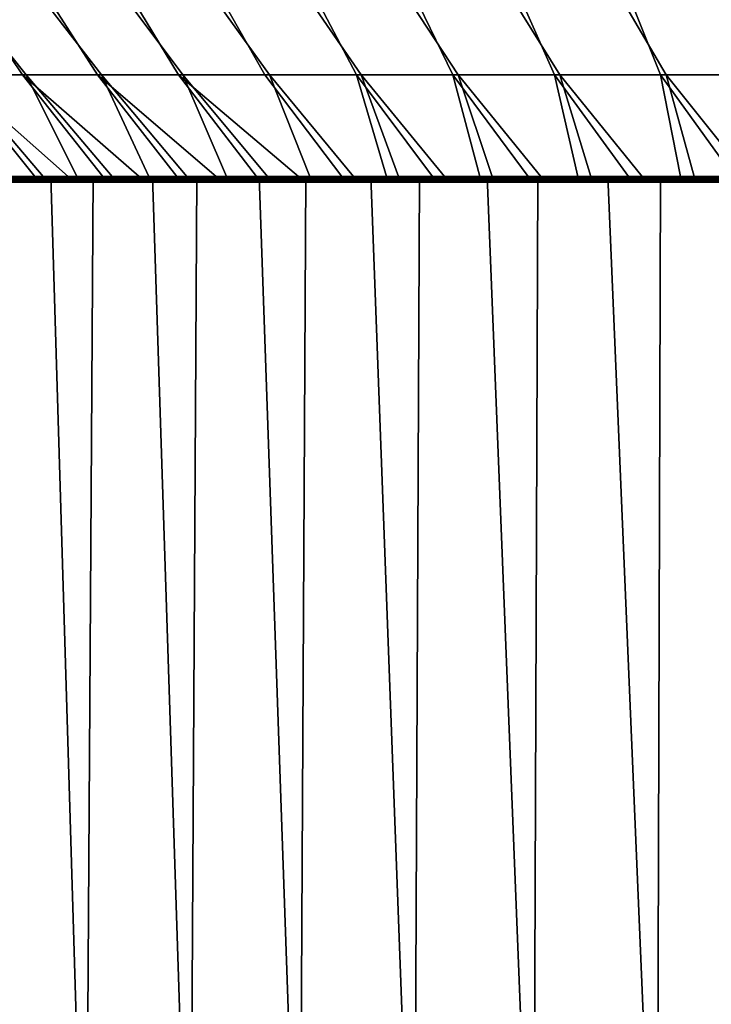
# Model space of a CAD drawing. Header units: metres. Extents: x -244 to 24, y -123 to 0.
# Tile 29 of 146: x -17.78 to -12.44, y -115.49 to -107.89. Entities that reach past the tile are written whole.
import ezdxf

# ---------------------------------------------------------------- set-up
doc = ezdxf.new("R2010")
doc.units = ezdxf.units.M
doc.layers.add('solid_10_231_103_000', color=7, linetype='CONTINUOUS')

msp = doc.modelspace()

# ---------------------------------------------------------------- linework, layer by layer
at = {"layer": 'solid_10_231_103_000'}
for points in [[(-17.733431, -108.314186, -11.07442), (-18.271145, -108.314186, -10.162805), (-18.93726, -107.5, -10.458176), (-18.38208, -107.5, -11.405777)], [(-18.298048, -108.314186, 10.114285), (-17.762754, -108.314186, 11.027325), (-18.309769, -107.5, 11.521523), (-18.870846, -107.5, 10.577509)], [(-17.150272, -108.314186, -11.957655), (-17.733431, -108.314186, -11.07442), (-18.38208, -107.5, -11.405777), (-17.779667, -107.5, -12.323807)], [(-17.762754, -108.314186, 11.027325), (-17.181942, -108.314186, 11.912105), (-17.701283, -107.5, 12.436138), (-18.309769, -107.5, 11.521523)], [(-16.523163, -108.314186, -12.810247), (-17.150272, -108.314186, -11.957655), (-17.779667, -107.5, -12.323807), (-17.131189, -107.5, -13.210433)], [(-17.181942, -108.314186, 11.912105), (-16.557096, -108.314186, 12.766357), (-17.04743, -107.5, 13.31832), (-17.701283, -107.5, 12.436138)], [(-15.85371, -108.314186, -13.630012), (-16.523163, -108.314186, -12.810247), (-17.131189, -107.5, -13.210433), (-16.43865, -107.5, -14.062838)], [(-16.557096, -108.314186, 12.766357), (-15.889822, -108.314186, 13.587895), (-16.349621, -107.5, 14.166263), (-17.04743, -107.5, 13.31832)], [(-15.14363, -108.314186, -14.414846), (-15.85371, -108.314186, -13.630012), (-16.43865, -107.5, -14.062838), (-15.70392, -107.5, -14.878832)], [(-15.889822, -108.314186, 13.587895), (-15.181827, -108.314186, 14.374612), (-15.609403, -107.5, 14.977967), (-16.349621, -107.5, 14.166263)], [(-14.394742, -108.314186, -15.162742), (-15.14363, -108.314186, -14.414846), (-15.70392, -107.5, -14.878832), (-14.928433, -107.5, -15.656791)], [(-15.181827, -108.314186, 14.374612), (-14.434926, -108.314186, 15.124492), (-14.829262, -107.5, 15.750731), (-15.609403, -107.5, 14.977967)], [(-13.608966, -108.314186, -15.871779), (-14.394742, -108.314186, -15.162742), (-14.928433, -107.5, -15.656791), (-14.114565, -107.5, -16.394257)], [(-14.434926, -108.314186, 15.124492), (-13.651034, -108.314186, 15.835612), (-14.010881, -107.5, 16.482969), (-14.829262, -107.5, 15.750731)], [(-12.788314, -108.314186, -16.540144), (-13.608966, -108.314186, -15.871779), (-14.114565, -107.5, -16.394257), (-13.264532, -107.5, -17.089321)], [(-13.651034, -108.314186, 15.835612), (-12.832159, -108.314186, 16.506151), (-13.156071, -107.5, 17.172966), (-14.010881, -107.5, 16.482969)], [(-11.934891, -108.314186, -17.166121), (-12.788314, -108.314186, -16.540144), (-13.264532, -107.5, -17.089321), (-12.379996, -107.5, -17.740601)], [(-12.832159, -108.314186, 16.506151), (-11.980399, -108.314186, 17.134392), (-12.267705, -107.5, 17.818415), (-13.156071, -107.5, 17.172966)], [(-18.298048, -108.314186, 10.114285), (-18.786451, -108.314186, 9.175327), (-17.911348, -109.099998, 9.232718), (-17.666157, -109.099998, 9.693646)], [(-17.762754, -108.314186, 11.027325), (-18.298048, -108.314186, 10.114285), (-17.409197, -109.099998, 10.147882), (-17.140369, -109.099998, 10.595625)], [(-18.298048, -108.314186, 10.114285), (-17.666157, -109.099998, 9.693646), (-17.409197, -109.099998, 10.147882)], [(-18.271145, -108.314186, -10.162805), (-17.600779, -109.099998, -9.811847), (-17.848942, -109.099998, -9.352809)], [(-18.271145, -108.314186, -10.162805), (-17.733431, -108.314186, -11.07442), (-17.340618, -109.099998, -10.26462), (-17.600779, -109.099998, -9.811847)], [(-17.181942, -108.314186, 11.912105), (-17.762754, -108.314186, 11.027325), (-16.860199, -109.099998, 11.036015), (-16.568674, -109.099998, 11.469024)], [(-17.762754, -108.314186, 11.027325), (-17.140369, -109.099998, 10.595625), (-16.860199, -109.099998, 11.036015)], [(-17.733431, -108.314186, -11.07442), (-17.068863, -109.099998, -10.710451), (-17.340618, -109.099998, -10.26462)], [(-17.733431, -108.314186, -11.07442), (-17.150272, -108.314186, -11.957655), (-16.785788, -109.099998, -11.148855), (-17.068863, -109.099998, -10.710451)], [(-17.181942, -108.314186, 11.912105), (-16.265902, -109.099998, 11.894541), (-15.95244, -109.099998, 12.311763), (-16.557096, -108.314186, 12.766357)], [(-17.181942, -108.314186, 11.912105), (-16.568674, -109.099998, 11.469024), (-16.265902, -109.099998, 11.894541)], [(-17.150272, -108.314186, -11.957655), (-16.491232, -109.099998, -11.580101), (-16.785788, -109.099998, -11.148855)], [(-17.150272, -108.314186, -11.957655), (-16.523163, -108.314186, -12.810247), (-16.185751, -109.099998, -12.00339), (-16.491232, -109.099998, -11.580101)], [(-16.557096, -108.314186, 12.766357), (-15.6281, -109.099998, 12.720923), (-15.293233, -109.099998, 13.121614), (-15.889822, -108.314186, 13.587895)], [(-16.557096, -108.314186, 12.766357), (-15.95244, -109.099998, 12.311763), (-15.6281, -109.099998, 12.720923)], [(-16.523163, -108.314186, -12.810247), (-15.869428, -109.099998, -12.418566), (-16.185751, -109.099998, -12.00339)], [(-16.523163, -108.314186, -12.810247), (-15.85371, -108.314186, -13.630012), (-15.542275, -109.099998, -12.825648), (-15.869428, -109.099998, -12.418566)], [(-15.181827, -108.314186, 14.374612), (-15.889822, -108.314186, 13.587895), (-15.293233, -109.099998, 13.121614), (-14.94834, -109.099998, 13.513211)], [(-15.85371, -108.314186, -13.630012), (-15.204927, -109.099998, -13.223845), (-15.542275, -109.099998, -12.825648)], [(-15.85371, -108.314186, -13.630012), (-15.14363, -108.314186, -14.414846), (-14.857234, -109.099998, -13.613304), (-15.204927, -109.099998, -13.223845)], [(-14.434926, -108.314186, 15.124492), (-15.181827, -108.314186, 14.374612), (-14.593157, -109.099998, 13.896014), (-14.228249, -109.099998, 14.269437)], [(-15.181827, -108.314186, 14.374612), (-14.94834, -109.099998, 13.513211), (-14.593157, -109.099998, 13.896014)], [(-15.14363, -108.314186, -14.414846), (-14.499485, -109.099998, -13.993736), (-14.857234, -109.099998, -13.613304)], [(-15.14363, -108.314186, -14.414846), (-14.394742, -108.314186, -15.162742), (-14.132274, -109.099998, -14.364492), (-14.499485, -109.099998, -13.993736)], [(-13.651034, -108.314186, 15.835612), (-14.434926, -108.314186, 15.124492), (-13.853961, -109.099998, 14.633092), (-13.470098, -109.099998, 14.987192)], [(-14.434926, -108.314186, 15.124492), (-14.228249, -109.099998, 14.269437), (-13.853961, -109.099998, 14.633092)], [(-14.394742, -108.314186, -15.162742), (-13.755322, -109.099998, -14.725846), (-14.132274, -109.099998, -14.364492)], [(-14.394742, -108.314186, -15.162742), (-13.608966, -108.314186, -15.871779), (-13.369166, -109.099998, -15.077308), (-13.755322, -109.099998, -14.725846)], [(-12.832159, -108.314186, 16.506151), (-13.651034, -108.314186, 15.835612), (-13.077389, -109.099998, 15.331074), (-12.675913, -109.099998, 15.664634)], [(-13.651034, -108.314186, 15.835612), (-13.470098, -109.099998, 14.987192), (-13.077389, -109.099998, 15.331074)], [(-13.608966, -108.314186, -15.871779), (-12.974264, -109.099998, -15.418435), (-13.369166, -109.099998, -15.077308)], [(-13.608966, -108.314186, -15.871779), (-12.788314, -108.314186, -16.540144), (-12.570352, -109.099998, -15.749467), (-12.974264, -109.099998, -15.418435)], [(-11.980399, -108.314186, 17.134392), (-12.832159, -108.314186, 16.506151), (-12.265714, -109.099998, 15.987865), (-11.847582, -109.099998, 16.300144)], [(-12.832159, -108.314186, 16.506151), (-12.675913, -109.099998, 15.664634), (-12.265714, -109.099998, 15.987865)], [(-12.788314, -108.314186, -16.540144), (-12.158158, -109.099998, -16.06982), (-12.570352, -109.099998, -15.749467)], [(-12.788314, -108.314186, -16.540144), (-11.934891, -108.314186, -17.166121), (-11.737894, -109.099998, -16.379297), (-12.158158, -109.099998, -16.06982)], [(-18.376598, -109.099998, 14.035317), (-18.692463, -109.099998, 14.159603), (-17.975533, -109.099998, 15.059305), (-17.657412, -109.099998, 14.930029)], [(-18.106014, -109.101753, 14.340177), (-18.376598, -109.099998, 14.035317), (-17.657412, -109.099998, 14.930029)], [(-17.858345, -109.099998, -14.689082), (-17.107468, -109.099998, -15.557125), (-17.542549, -109.099998, -15.561491), (-18.284863, -109.099998, -14.682186)], [(-17.151548, -122.099998, -15.991465), (-17.925127, -122.099998, -15.119272), (-18.284863, -109.099998, -14.682186), (-17.542549, -109.099998, -15.561491)], [(-18.106014, -109.101753, 14.340177), (-17.657412, -109.099998, 14.930029), (-17.365877, -109.101753, 15.22809)], [(-17.365877, -109.101753, 15.22809), (-17.347668, -109.107018, 15.209316), (-18.086966, -109.107018, 14.32224), (-18.106014, -109.101753, 14.340177)], [(-17.347668, -109.107018, 15.209316), (-17.329845, -109.115685, 15.191506), (-18.068335, -109.115685, 14.305268), (-18.086966, -109.107018, 14.32224)], [(-17.329845, -109.115685, 15.191506), (-17.312799, -109.127617, 15.174894), (-18.050524, -109.127617, 14.289472), (-18.068335, -109.115685, 14.305268)], [(-18.063597, -122.099998, 14.953563), (-17.298082, -122.099998, 15.832844), (-17.215216, -109.099998, 15.922865), (-17.975533, -109.099998, 15.059305)], [(-17.671015, -109.142578, 14.721932), (-18.050524, -109.127617, 14.289472), (-17.312799, -109.127617, 15.174894)], [(-17.671015, -109.142578, 14.721932), (-18.034033, -109.142578, 14.274932), (-18.050524, -109.127617, 14.289472)], [(-17.982155, -109.099998, 14.340223), (-18.034033, -109.142578, 14.274932), (-17.671015, -109.142578, 14.721932)], [(-17.982155, -109.099998, 14.340223), (-17.24473, -109.099998, 15.219036), (-17.666157, -109.099998, 9.693646), (-17.911348, -109.099998, 9.232718)], [(-17.982155, -109.099998, 14.340223), (-17.671015, -109.142578, 14.721932), (-17.296867, -109.142578, 15.159764)], [(-17.982155, -109.099998, 14.340223), (-17.296867, -109.142578, 15.159764), (-17.24473, -109.099998, 15.219036)], [(-17.982151, -109.099998, -14.340227), (-17.848942, -109.099998, -9.352809), (-17.600779, -109.099998, -9.811847)], [(-17.982151, -109.099998, -14.340227), (-17.600779, -109.099998, -9.811847), (-17.340618, -109.099998, -10.26462)], [(-17.982151, -109.099998, -14.340227), (-17.340618, -109.099998, -10.26462), (-17.068863, -109.099998, -10.710451), (-17.244728, -109.099998, -15.21904)], [(-17.244728, -109.099998, -15.21904), (-17.851646, -109.142578, -14.502372), (-17.982151, -109.099998, -14.340227)], [(-17.657412, -109.099998, 14.930029), (-17.975533, -109.099998, 15.059305), (-17.215216, -109.099998, 15.922865), (-16.894506, -109.099998, 15.788145)], [(-17.186285, -109.101753, -15.43049), (-17.858345, -109.099998, -14.689082), (-17.936773, -109.101753, -14.551309)], [(-17.936773, -109.101753, -14.551309), (-17.91301, -109.107018, -14.539221), (-17.163073, -109.107018, -15.417321), (-17.186285, -109.101753, -15.43049)], [(-17.91301, -109.107018, -14.539221), (-17.890749, -109.115685, -14.526751), (-17.141399, -109.115685, -15.403825), (-17.163073, -109.107018, -15.417321)], [(-17.890749, -109.115685, -14.526751), (-17.870201, -109.127617, -14.51435), (-17.121449, -109.127617, -15.390467), (-17.141399, -109.115685, -15.403825)], [(-17.483074, -109.142578, -14.944638), (-17.121449, -109.127617, -15.390467), (-17.870201, -109.127617, -14.51435)], [(-17.851646, -109.142578, -14.502372), (-17.483074, -109.142578, -14.944638), (-17.870201, -109.127617, -14.51435)], [(-17.186285, -109.101753, -15.43049), (-17.107468, -109.099998, -15.557125), (-17.858345, -109.099998, -14.689082)], [(-17.244728, -109.099998, -15.21904), (-17.483074, -109.142578, -14.944638), (-17.851646, -109.142578, -14.502372)], [(-17.296867, -109.142578, 15.159764), (-17.671015, -109.142578, 14.721932), (-17.312799, -109.127617, 15.174894)], [(-17.24473, -109.099998, 15.219036), (-17.409197, -109.099998, 10.147882), (-17.666157, -109.099998, 9.693646)], [(-17.365877, -109.101753, 15.22809), (-17.657412, -109.099998, 14.930029), (-16.894506, -109.099998, 15.788145)], [(-17.107468, -109.099998, -15.557125), (-16.314344, -109.099998, -16.38695), (-16.758112, -109.099998, -16.403305), (-17.542549, -109.099998, -15.561491)], [(-16.335579, -122.099998, -16.824133), (-17.151548, -122.099998, -15.991465), (-17.542549, -109.099998, -15.561491), (-16.758112, -109.099998, -16.403305)], [(-17.244728, -109.099998, -15.21904), (-17.103539, -109.142578, -15.377549), (-17.483074, -109.142578, -14.944638)], [(-17.483074, -109.142578, -14.944638), (-17.103539, -109.142578, -15.377549), (-17.121449, -109.127617, -15.390467)], [(-17.24473, -109.099998, 15.219036), (-17.140369, -109.099998, 10.595625), (-17.409197, -109.099998, 10.147882)], [(-17.365877, -109.101753, 15.22809), (-16.894506, -109.099998, 15.788145), (-16.582243, -109.101753, 16.077862)], [(-16.582243, -109.101753, 16.077862), (-16.564909, -109.107018, 16.058289), (-17.347668, -109.107018, 15.209316), (-17.365877, -109.101753, 15.22809)], [(-16.564909, -109.107018, 16.058289), (-16.547932, -109.115685, 16.03968), (-17.329845, -109.115685, 15.191506), (-17.347668, -109.107018, 15.209316)], [(-16.547932, -109.115685, 16.03968), (-16.531689, -109.127617, 16.022287), (-17.312799, -109.127617, 15.174894), (-17.329845, -109.115685, 15.191506)], [(-16.911926, -109.142578, 15.588034), (-17.312799, -109.127617, 15.174894), (-16.531689, -109.127617, 16.022287)], [(-16.911926, -109.142578, 15.588034), (-17.296867, -109.142578, 15.159764), (-17.312799, -109.127617, 15.174894)], [(-17.298082, -122.099998, 15.832844), (-16.489813, -122.099998, 16.672991), (-16.413349, -109.099998, 16.748276), (-17.215216, -109.099998, 15.922865)], [(-17.24473, -109.099998, 15.219036), (-17.296867, -109.142578, 15.159764), (-16.911926, -109.142578, 15.588034)], [(-17.24473, -109.099998, 15.219036), (-16.464987, -109.099998, 16.059399), (-16.860199, -109.099998, 11.036015), (-17.140369, -109.099998, 10.595625)], [(-17.24473, -109.099998, 15.219036), (-16.911926, -109.142578, 15.588034), (-16.516453, -109.142578, 16.006462)], [(-17.24473, -109.099998, 15.219036), (-16.516453, -109.142578, 16.006462), (-16.464987, -109.099998, 16.059399)], [(-17.244728, -109.099998, -15.21904), (-17.068863, -109.099998, -10.710451), (-16.785788, -109.099998, -11.148855)], [(-17.244728, -109.099998, -15.21904), (-16.785788, -109.099998, -11.148855), (-16.491232, -109.099998, -11.580101)], [(-17.244728, -109.099998, -15.21904), (-16.491232, -109.099998, -11.580101), (-16.185751, -109.099998, -12.00339), (-16.464983, -109.099998, -16.059402)], [(-16.464983, -109.099998, -16.059402), (-17.103539, -109.142578, -15.377549), (-17.244728, -109.099998, -15.21904)], [(-16.894506, -109.099998, 15.788145), (-17.215216, -109.099998, 15.922865), (-16.413349, -109.099998, 16.748276), (-16.090176, -109.099998, 16.607098)], [(-16.39275, -109.101753, -16.271023), (-17.107468, -109.099998, -15.557125), (-17.186285, -109.101753, -15.43049)], [(-17.186285, -109.101753, -15.43049), (-17.163073, -109.107018, -15.417321), (-16.370138, -109.107018, -16.256798), (-16.39275, -109.101753, -16.271023)], [(-17.163073, -109.107018, -15.417321), (-17.141399, -109.115685, -15.403825), (-16.349098, -109.115685, -16.242302), (-16.370138, -109.107018, -16.256798)], [(-17.141399, -109.115685, -15.403825), (-17.121449, -109.127617, -15.390467), (-16.329788, -109.127617, -16.228014), (-16.349098, -109.115685, -16.242302)], [(-16.713295, -109.142578, -15.800817), (-16.329788, -109.127617, -16.228014), (-17.121449, -109.127617, -15.390467)], [(-17.103539, -109.142578, -15.377549), (-16.713295, -109.142578, -15.800817), (-17.121449, -109.127617, -15.390467)], [(-16.39275, -109.101753, -16.271023), (-16.314344, -109.099998, -16.38695), (-17.107468, -109.099998, -15.557125)], [(-16.464983, -109.099998, -16.059402), (-16.713295, -109.142578, -15.800817), (-17.103539, -109.142578, -15.377549)], [(-16.516453, -109.142578, 16.006462), (-16.911926, -109.142578, 15.588034), (-16.531689, -109.127617, 16.022287)], [(-16.582243, -109.101753, 16.077862), (-16.894506, -109.099998, 15.788145), (-16.090176, -109.099998, 16.607098)], [(-16.464987, -109.099998, 16.059399), (-16.568674, -109.099998, 11.469024), (-16.860199, -109.099998, 11.036015)], [(-16.314344, -109.099998, -16.38695), (-15.480772, -109.099998, -17.1766), (-15.93363, -109.099998, -17.205292), (-16.758112, -109.099998, -16.403305)], [(-15.479234, -122.099998, -17.615217), (-16.335579, -122.099998, -16.824133), (-16.758112, -109.099998, -16.403305), (-15.93363, -109.099998, -17.205292)], [(-16.464983, -109.099998, -16.059402), (-16.312559, -109.142578, -16.214207), (-16.713295, -109.142578, -15.800817)], [(-16.713295, -109.142578, -15.800817), (-16.312559, -109.142578, -16.214207), (-16.329788, -109.127617, -16.228014)], [(-16.582243, -109.101753, 16.077862), (-16.090176, -109.099998, 16.607098), (-15.757074, -109.101753, 16.887363)], [(-15.757074, -109.101753, 16.887363), (-15.74065, -109.107018, 16.867031), (-16.564909, -109.107018, 16.058289), (-16.582243, -109.101753, 16.077862)], [(-16.464987, -109.099998, 16.059399), (-16.265902, -109.099998, 11.894541), (-16.568674, -109.099998, 11.469024)], [(-15.74065, -109.107018, 16.867031), (-15.724556, -109.115685, 16.847662), (-16.547932, -109.115685, 16.03968), (-16.564909, -109.107018, 16.058289)], [(-15.724556, -109.115685, 16.847662), (-15.709148, -109.127617, 16.829531), (-16.531689, -109.127617, 16.022287), (-16.547932, -109.115685, 16.03968)], [(-16.110653, -109.142578, 16.414839), (-16.531689, -109.127617, 16.022287), (-15.709148, -109.127617, 16.829531)], [(-16.110653, -109.142578, 16.414839), (-16.516453, -109.142578, 16.006462), (-16.531689, -109.127617, 16.022287)], [(-16.464987, -109.099998, 16.059399), (-16.516453, -109.142578, 16.006462), (-16.110653, -109.142578, 16.414839)], [(-16.489813, -122.099998, 16.672991), (-15.640788, -122.099998, 17.47193), (-15.572435, -109.099998, 17.532885), (-16.413349, -109.099998, 16.748276)], [(-16.464987, -109.099998, 16.059399), (-15.644141, -109.099998, 16.860008), (-15.95244, -109.099998, 12.311763), (-16.265902, -109.099998, 11.894541)], [(-16.464987, -109.099998, 16.059399), (-16.110653, -109.142578, 16.414839), (-15.69475, -109.142578, 16.812937)], [(-16.464987, -109.099998, 16.059399), (-15.69475, -109.142578, 16.812937), (-15.644141, -109.099998, 16.860008)], [(-16.464983, -109.099998, -16.059402), (-16.185751, -109.099998, -12.00339), (-15.869428, -109.099998, -12.418566)], [(-16.464983, -109.099998, -16.059402), (-15.869428, -109.099998, -12.418566), (-15.542275, -109.099998, -12.825648), (-15.644137, -109.099998, -16.860012)], [(-15.644137, -109.099998, -16.860012), (-16.312559, -109.142578, -16.214207), (-16.464983, -109.099998, -16.059402)], [(-16.090176, -109.099998, 16.607098), (-16.413349, -109.099998, 16.748276), (-15.572435, -109.099998, 17.532885), (-15.246243, -109.099998, 17.385103)], [(-15.558154, -109.101753, -17.070803), (-16.314344, -109.099998, -16.38695), (-16.39275, -109.101753, -16.271023)], [(-16.39275, -109.101753, -16.271023), (-16.370138, -109.107018, -16.256798), (-15.53619, -109.107018, -17.055546), (-15.558154, -109.101753, -17.070803)], [(-16.370138, -109.107018, -16.256798), (-16.349098, -109.115685, -16.242302), (-15.515832, -109.115685, -17.040081), (-15.53619, -109.107018, -17.055546)], [(-16.349098, -109.115685, -16.242302), (-16.329788, -109.127617, -16.228014), (-15.497207, -109.127617, -17.024895), (-15.515832, -109.115685, -17.040081)], [(-15.901529, -109.142578, -16.617504), (-15.497207, -109.127617, -17.024895), (-16.329788, -109.127617, -16.228014)], [(-16.312559, -109.142578, -16.214207), (-15.901529, -109.142578, -16.617504), (-16.329788, -109.127617, -16.228014)], [(-15.558154, -109.101753, -17.070803), (-15.480772, -109.099998, -17.1766), (-16.314344, -109.099998, -16.38695)], [(-15.644137, -109.099998, -16.860012), (-15.901529, -109.142578, -16.617504), (-16.312559, -109.142578, -16.214207)], [(-15.69475, -109.142578, 16.812937), (-16.110653, -109.142578, 16.414839), (-15.709148, -109.127617, 16.829531)], [(-15.757074, -109.101753, 16.887363), (-16.090176, -109.099998, 16.607098), (-15.246243, -109.099998, 17.385103)], [(-15.644141, -109.099998, 16.860008), (-15.6281, -109.099998, 12.720923), (-15.95244, -109.099998, 12.311763)], [(-15.480772, -109.099998, -17.1766), (-14.609164, -109.099998, -17.923773), (-15.070385, -109.099998, -17.966223), (-15.93363, -109.099998, -17.205292)], [(-14.58463, -122.099998, -18.362764), (-15.479234, -122.099998, -17.615217), (-15.93363, -109.099998, -17.205292), (-15.070385, -109.099998, -17.966223)], [(-15.644137, -109.099998, -16.860012), (-15.480474, -109.142578, -17.010437), (-15.901529, -109.142578, -16.617504)], [(-15.901529, -109.142578, -16.617504), (-15.480474, -109.142578, -17.010437), (-15.497207, -109.127617, -17.024895)], [(-15.757074, -109.101753, 16.887363), (-15.246243, -109.099998, 17.385103), (-14.892439, -109.101753, 17.654566)], [(-14.892439, -109.101753, 17.654566), (-14.876957, -109.107018, 17.633518), (-15.74065, -109.107018, 16.867031), (-15.757074, -109.101753, 16.887363)], [(-14.876957, -109.107018, 17.633518), (-14.861779, -109.115685, 17.61343), (-15.724556, -109.115685, 16.847662), (-15.74065, -109.107018, 16.867031)], [(-14.861779, -109.115685, 17.61343), (-14.847241, -109.127617, 17.594597), (-15.709148, -109.127617, 16.829531), (-15.724556, -109.115685, 16.847662)], [(-15.269021, -109.142578, 17.200495), (-15.709148, -109.127617, 16.829531), (-14.847241, -109.127617, 17.594597)], [(-15.269021, -109.142578, 17.200495), (-15.69475, -109.142578, 16.812937), (-15.709148, -109.127617, 16.829531)], [(-15.644141, -109.099998, 16.860008), (-15.69475, -109.142578, 16.812937), (-15.269021, -109.142578, 17.200495)], [(-15.644141, -109.099998, 16.860008), (-14.783799, -109.099998, 17.619289), (-15.293233, -109.099998, 13.121614), (-15.6281, -109.099998, 12.720923)], [(-15.644141, -109.099998, 16.860008), (-15.269021, -109.142578, 17.200495), (-14.833702, -109.142578, 17.577295)], [(-15.644141, -109.099998, 16.860008), (-14.833702, -109.142578, 17.577295), (-14.783799, -109.099998, 17.619289)], [(-15.644137, -109.099998, -16.860012), (-15.542275, -109.099998, -12.825648), (-15.204927, -109.099998, -13.223845)], [(-15.644137, -109.099998, -16.860012), (-15.204927, -109.099998, -13.223845), (-14.857234, -109.099998, -13.613304)], [(-15.644137, -109.099998, -16.860012), (-14.857234, -109.099998, -13.613304), (-14.499485, -109.099998, -13.993736), (-14.783796, -109.099998, -17.619291)], [(-14.783796, -109.099998, -17.619291), (-15.480474, -109.142578, -17.010437), (-15.644137, -109.099998, -16.860012)], [(-15.640788, -122.099998, 17.47193), (-14.753105, -122.099998, 18.227682), (-14.693564, -109.099998, 18.275671), (-15.572435, -109.099998, 17.532885)], [(-15.246243, -109.099998, 17.385103), (-15.572435, -109.099998, 17.532885), (-14.693564, -109.099998, 18.275671), (-14.364484, -109.099998, 18.120476)], [(-14.684589, -109.101753, -17.827822), (-15.480772, -109.099998, -17.1766), (-15.558154, -109.101753, -17.070803)], [(-15.558154, -109.101753, -17.070803), (-15.53619, -109.107018, -17.055546), (-14.663321, -109.107018, -17.811565), (-14.684589, -109.101753, -17.827822)], [(-15.53619, -109.107018, -17.055546), (-15.515832, -109.115685, -17.040081), (-14.643687, -109.115685, -17.795162), (-14.663321, -109.107018, -17.811565)], [(-15.515832, -109.115685, -17.040081), (-15.497207, -109.127617, -17.024895), (-14.625789, -109.127617, -17.77911), (-14.643687, -109.115685, -17.795162)], [(-15.049774, -109.142578, -17.392653), (-14.625789, -109.127617, -17.77911), (-15.497207, -109.127617, -17.024895)], [(-15.480474, -109.142578, -17.010437), (-15.049774, -109.142578, -17.392653), (-15.497207, -109.127617, -17.024895)], [(-14.684589, -109.101753, -17.827822), (-14.609164, -109.099998, -17.923773), (-15.480772, -109.099998, -17.1766)], [(-14.783796, -109.099998, -17.619291), (-15.049774, -109.142578, -17.392653), (-15.480474, -109.142578, -17.010437)], [(-14.783799, -109.099998, 17.619289), (-14.94834, -109.099998, 13.513211), (-15.293233, -109.099998, 13.121614)], [(-14.833702, -109.142578, 17.577295), (-15.269021, -109.142578, 17.200495), (-14.847241, -109.127617, 17.594597)], [(-14.892439, -109.101753, 17.654566), (-15.246243, -109.099998, 17.385103), (-14.364484, -109.099998, 18.120476)], [(-14.609164, -109.099998, -17.923773), (-13.701552, -109.099998, -18.626787), (-14.171011, -109.099998, -18.683805), (-15.070385, -109.099998, -17.966223)], [(-13.653978, -122.099998, -19.064926), (-14.58463, -122.099998, -18.362764), (-15.070385, -109.099998, -17.966223), (-14.171011, -109.099998, -18.683805)], [(-14.783796, -109.099998, -17.619291), (-14.609806, -109.142578, -17.763828), (-15.049774, -109.142578, -17.392653)], [(-15.049774, -109.142578, -17.392653), (-14.609806, -109.142578, -17.763828), (-14.625789, -109.127617, -17.77911)], [(-14.783799, -109.099998, 17.619289), (-14.593157, -109.099998, 13.896014), (-14.94834, -109.099998, 13.513211)], [(-14.892439, -109.101753, 17.654566), (-14.364484, -109.099998, 18.120476), (-13.990501, -109.101753, 18.377548)], [(-13.990501, -109.101753, 18.377548), (-13.975994, -109.107018, 18.355827), (-14.876957, -109.107018, 17.633518), (-14.892439, -109.101753, 17.654566)], [(-13.975994, -109.107018, 18.355827), (-13.961762, -109.115685, 18.335064), (-14.861779, -109.115685, 17.61343), (-14.876957, -109.107018, 17.633518)], [(-13.961762, -109.115685, 18.335064), (-13.948128, -109.127617, 18.315571), (-14.847241, -109.127617, 17.594597), (-14.861779, -109.115685, 17.61343)], [(-14.389011, -109.142578, 17.943144), (-14.847241, -109.127617, 17.594597), (-13.948128, -109.127617, 18.315571)], [(-14.389011, -109.142578, 17.943144), (-14.833702, -109.142578, 17.577295), (-14.847241, -109.127617, 17.594597)], [(-14.783799, -109.099998, 17.619289), (-14.833702, -109.142578, 17.577295), (-14.389011, -109.142578, 17.943144)], [(-14.783799, -109.099998, 17.619289), (-13.887611, -109.099998, 18.333973), (-14.228249, -109.099998, 14.269437), (-14.593157, -109.099998, 13.896014)], [(-14.783799, -109.099998, 17.619289), (-14.389011, -109.142578, 17.943144), (-13.935241, -109.142578, 18.297791)], [(-14.783799, -109.099998, 17.619289), (-13.935241, -109.142578, 18.297791), (-13.887611, -109.099998, 18.333973)], [(-14.783796, -109.099998, -17.619291), (-14.499485, -109.099998, -13.993736), (-14.132274, -109.099998, -14.364492)], [(-14.783796, -109.099998, -17.619291), (-14.132274, -109.099998, -14.364492), (-13.755322, -109.099998, -14.725846), (-13.887609, -109.099998, -18.333977)], [(-13.887609, -109.099998, -18.333977), (-14.609806, -109.142578, -17.763828), (-14.783796, -109.099998, -17.619291)], [(-14.753105, -122.099998, 18.227682), (-13.82896, -122.099998, 18.938385), (-13.779387, -109.099998, 18.974489), (-14.693564, -109.099998, 18.275671)], [(-14.364484, -109.099998, 18.120476), (-14.693564, -109.099998, 18.275671), (-13.779387, -109.099998, 18.974489), (-13.447412, -109.099998, 18.811077)], [(-13.774244, -109.101753, -18.54019), (-14.609164, -109.099998, -17.923773), (-14.684589, -109.101753, -17.827822)], [(-14.684589, -109.101753, -17.827822), (-14.663321, -109.107018, -17.811565), (-13.753716, -109.107018, -18.522963), (-13.774244, -109.101753, -18.54019)], [(-14.663321, -109.107018, -17.811565), (-14.643687, -109.115685, -17.795162), (-13.734851, -109.115685, -18.505655), (-13.753716, -109.107018, -18.522963)], [(-14.643687, -109.115685, -17.795162), (-14.625789, -109.127617, -17.77911), (-13.717718, -109.127617, -18.488771), (-13.734851, -109.115685, -18.505655)], [(-14.160758, -109.142578, -18.123823), (-13.717718, -109.127617, -18.488771), (-14.625789, -109.127617, -17.77911)], [(-14.609806, -109.142578, -17.763828), (-14.160758, -109.142578, -18.123823), (-14.625789, -109.127617, -17.77911)], [(-13.887609, -109.099998, -18.333977), (-14.160758, -109.142578, -18.123823), (-14.609806, -109.142578, -17.763828)], [(-13.774244, -109.101753, -18.54019), (-13.701552, -109.099998, -18.626787), (-14.609164, -109.099998, -17.923773)], [(-13.935241, -109.142578, 18.297791), (-14.389011, -109.142578, 17.943144), (-13.948128, -109.127617, 18.315571)], [(-13.990501, -109.101753, 18.377548), (-14.364484, -109.099998, 18.120476), (-13.447412, -109.099998, 18.811077)], [(-13.887611, -109.099998, 18.333973), (-13.853961, -109.099998, 14.633092), (-14.228249, -109.099998, 14.269437)], [(-13.701552, -109.099998, -18.626787), (-12.759977, -109.099998, -19.284006), (-13.2375, -109.099998, -19.356424), (-14.171011, -109.099998, -18.683805)], [(-12.68958, -122.099998, -19.719967), (-13.653978, -122.099998, -19.064926), (-14.171011, -109.099998, -18.683805), (-13.2375, -109.099998, -19.356424)], [(-13.887609, -109.099998, -18.333977), (-13.70272, -109.142578, -18.472561), (-14.160758, -109.142578, -18.123823)], [(-14.160758, -109.142578, -18.123823), (-13.70272, -109.142578, -18.472561), (-13.717718, -109.127617, -18.488771)], [(-13.990501, -109.101753, 18.377548), (-13.447412, -109.099998, 18.811077), (-13.053522, -109.101753, 19.054501)], [(-13.053522, -109.101753, 19.054501), (-13.040017, -109.107018, 19.03215), (-13.975994, -109.107018, 18.355827), (-13.990501, -109.101753, 18.377548)], [(-13.040017, -109.107018, 19.03215), (-13.026763, -109.115685, 19.010756), (-13.961762, -109.115685, 18.335064), (-13.975994, -109.107018, 18.355827)], [(-13.026763, -109.115685, 19.010756), (-13.014059, -109.127617, 18.990648), (-13.948128, -109.127617, 18.315571), (-13.961762, -109.115685, 18.335064)], [(-13.472795, -109.142578, 18.640919), (-13.948128, -109.127617, 18.315571), (-13.014059, -109.127617, 18.990648)], [(-13.472795, -109.142578, 18.640919), (-13.935241, -109.142578, 18.297791), (-13.948128, -109.127617, 18.315571)], [(-13.887611, -109.099998, 18.333973), (-13.935241, -109.142578, 18.297791), (-13.472795, -109.142578, 18.640919)], [(-13.887611, -109.099998, 18.333973), (-12.956534, -109.099998, 19.00334), (-13.470098, -109.099998, 14.987192), (-13.853961, -109.099998, 14.633092)], [(-13.887611, -109.099998, 18.333973), (-13.472795, -109.142578, 18.640919), (-13.002083, -109.142578, 18.972239)], [(-13.887611, -109.099998, 18.333973), (-13.002083, -109.142578, 18.972239), (-12.956534, -109.099998, 19.00334)], [(-13.887609, -109.099998, -18.333977), (-13.755322, -109.099998, -14.725846), (-13.369166, -109.099998, -15.077308)], [(-13.887609, -109.099998, -18.333977), (-13.369166, -109.099998, -15.077308), (-12.974264, -109.099998, -15.418435)], [(-13.887609, -109.099998, -18.333977), (-12.974264, -109.099998, -15.418435), (-12.570352, -109.099998, -15.749467), (-12.956531, -109.099998, -19.003344)], [(-12.956531, -109.099998, -19.003344), (-13.70272, -109.142578, -18.472561), (-13.887609, -109.099998, -18.333977)], [(-13.82896, -122.099998, 18.938385), (-12.870634, -122.099998, 19.602278), (-12.832457, -109.099998, 19.627296), (-13.779387, -109.099998, 18.974489)], [(-13.447412, -109.099998, 18.811077), (-13.779387, -109.099998, 18.974489), (-12.832457, -109.099998, 19.627296), (-12.497385, -109.099998, 19.455202)], [(-12.829398, -109.101753, -19.206118), (-13.701552, -109.099998, -18.626787), (-13.774244, -109.101753, -18.54019)], [(-13.774244, -109.101753, -18.54019), (-13.753716, -109.107018, -18.522963), (-12.809655, -109.107018, -19.187954), (-12.829398, -109.101753, -19.206118)], [(-13.753716, -109.107018, -18.522963), (-13.734851, -109.115685, -18.505655), (-12.791598, -109.115685, -19.169779), (-12.809655, -109.107018, -19.187954)], [(-13.734851, -109.115685, -18.505655), (-13.717718, -109.127617, -18.488771), (-12.77527, -109.127617, -19.1521), (-12.791598, -109.115685, -19.169779)], [(-13.235864, -109.142578, -18.809891), (-12.77527, -109.127617, -19.1521), (-13.717718, -109.127617, -18.488771)], [(-13.70272, -109.142578, -18.472561), (-13.235864, -109.142578, -18.809891), (-13.717718, -109.127617, -18.488771)], [(-12.956531, -109.099998, -19.003344), (-13.235864, -109.142578, -18.809891), (-13.70272, -109.142578, -18.472561)], [(-12.829398, -109.101753, -19.206118), (-12.759977, -109.099998, -19.284006), (-13.701552, -109.099998, -18.626787)], [(-13.002083, -109.142578, 18.972239), (-13.472795, -109.142578, 18.640919), (-13.014059, -109.127617, 18.990648)], [(-12.956534, -109.099998, 19.00334), (-13.077389, -109.099998, 15.331074), (-13.470098, -109.099998, 14.987192)], [(-13.053522, -109.101753, 19.054501), (-13.447412, -109.099998, 18.811077), (-12.497385, -109.099998, 19.455202)], [(-12.759977, -109.099998, -19.284006), (-11.787469, -109.099998, -19.893347), (-12.27227, -109.099998, -19.982338), (-13.2375, -109.099998, -19.356424)], [(-11.693818, -122.099998, -20.326267), (-12.68958, -122.099998, -19.719967), (-13.2375, -109.099998, -19.356424), (-12.27227, -109.099998, -19.982338)], [(-12.956531, -109.099998, -19.003344), (-12.760666, -109.142578, -19.13545), (-13.235864, -109.142578, -18.809891)], [(-13.235864, -109.142578, -18.809891), (-12.760666, -109.142578, -19.13545), (-12.77527, -109.127617, -19.1521)], [(-12.956534, -109.099998, 19.00334), (-12.675913, -109.099998, 15.664634), (-13.077389, -109.099998, 15.331074)], [(-13.053522, -109.101753, 19.054501), (-12.497385, -109.099998, 19.455202), (-12.083847, -109.101753, 19.683725)], [(-12.083847, -109.101753, 19.683725), (-12.071371, -109.107018, 19.660793), (-13.040017, -109.107018, 19.03215), (-13.053522, -109.101753, 19.054501)], [(-12.071371, -109.107018, 19.660793), (-12.059122, -109.115685, 19.638813), (-13.026763, -109.115685, 19.010756), (-13.040017, -109.107018, 19.03215)], [(-12.059122, -109.115685, 19.638813), (-12.047378, -109.127617, 19.618132), (-13.014059, -109.127617, 18.990648), (-13.026763, -109.115685, 19.010756)], [(-12.523303, -109.142578, 19.291628), (-13.014059, -109.127617, 18.990648), (-12.047378, -109.127617, 19.618132)], [(-12.523303, -109.142578, 19.291628), (-13.002083, -109.142578, 18.972239), (-13.014059, -109.127617, 18.990648)], [(-12.956534, -109.099998, 19.00334), (-13.002083, -109.142578, 18.972239), (-12.523303, -109.142578, 19.291628)], [(-12.956534, -109.099998, 19.00334), (-11.992905, -109.099998, 19.625757), (-12.265714, -109.099998, 15.987865), (-12.675913, -109.099998, 15.664634)], [(-12.956534, -109.099998, 19.00334), (-12.523303, -109.142578, 19.291628), (-12.03655, -109.142578, 19.599018)], [(-12.956534, -109.099998, 19.00334), (-12.03655, -109.142578, 19.599018), (-11.992905, -109.099998, 19.625757)], [(-12.956531, -109.099998, -19.003344), (-12.570352, -109.099998, -15.749467), (-12.158158, -109.099998, -16.06982)], [(-12.956531, -109.099998, -19.003344), (-12.158158, -109.099998, -16.06982), (-11.737894, -109.099998, -16.379297), (-11.992901, -109.099998, -19.625761)], [(-11.992901, -109.099998, -19.625761), (-12.760666, -109.142578, -19.13545), (-12.956531, -109.099998, -19.003344)], [(-12.870634, -122.099998, 19.602278), (-11.880498, -122.099998, 20.217722), (-11.854105, -109.099998, 20.233181), (-12.832457, -109.099998, 19.627296)], [(-12.497385, -109.099998, 19.455202), (-12.832457, -109.099998, 19.627296), (-11.854105, -109.099998, 20.233181), (-11.516411, -109.099998, 20.051491)], [(-11.852418, -109.101753, -19.82394), (-12.759977, -109.099998, -19.284006), (-12.829398, -109.101753, -19.206118)], [(-12.829398, -109.101753, -19.206118), (-12.809655, -109.107018, -19.187954), (-11.833502, -109.107018, -19.804874), (-11.852418, -109.101753, -19.82394)], [(-12.809655, -109.107018, -19.187954), (-12.791598, -109.115685, -19.169779), (-11.816295, -109.115685, -19.785868), (-11.833502, -109.107018, -19.804874)], [(-12.791598, -109.115685, -19.169779), (-12.77527, -109.127617, -19.1521), (-11.800809, -109.127617, -19.767431), (-11.816295, -109.115685, -19.785868)], [(-12.277674, -109.142578, -19.448875), (-11.800809, -109.127617, -19.767431), (-12.77527, -109.127617, -19.1521)], [(-12.760666, -109.142578, -19.13545), (-12.277674, -109.142578, -19.448875), (-12.77527, -109.127617, -19.1521)], [(-11.992901, -109.099998, -19.625761), (-12.277674, -109.142578, -19.448875), (-12.760666, -109.142578, -19.13545)], [(-11.852418, -109.101753, -19.82394), (-11.787469, -109.099998, -19.893347), (-12.759977, -109.099998, -19.284006)], [(-12.03655, -109.142578, 19.599018), (-12.523303, -109.142578, 19.291628), (-12.047378, -109.127617, 19.618132)], [(-12.083847, -109.101753, 19.683725), (-12.497385, -109.099998, 19.455202), (-11.516411, -109.099998, 20.051491)]]:
    msp.add_3dface(points, dxfattribs=at)

doc.saveas('drawing.dxf')
